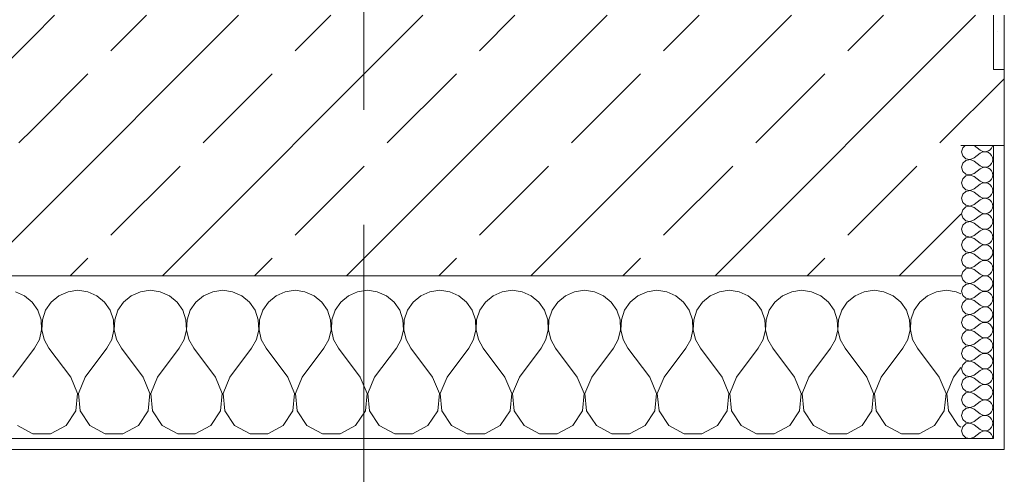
# Model space of a CAD drawing. Header units: metres. Extents: x -3.6 to 84.5, y -11 to 16.8.
# Tile 4 of 256: x 0.213 to 1.12, y -0.178 to 0.241. Entities that reach past the tile are written whole.
import ezdxf

# ---------------------------------------------------------------- set-up
doc = ezdxf.new("R2010")
doc.units = ezdxf.units.M
doc.header["$MEASUREMENT"] = 0
doc.linetypes.add('Strichlinie doppelt', pattern=[0.546806, 0.264583, -0.105833, 0.070556, -0.105833])
doc.layers.add('451 - Universal.Achsen Raster', color=7, linetype='Continuous')
doc.layers.add('604 - Struktur.Wand Aussen', color=7, linetype='Continuous')
pattern_1 = [(45, (0, 0), (-0.084853, 0.084853), []), (45, (-0.04243, 0.04243), (-0.084853, 0.084853), [0.09, -0.03])]
pattern_2 = [(0, (0, 0), (0, 0.0866025), [0, -0.05]), (0, (0.025, 0.0433), (0, 0.0866025), [0, -0.05])]

# ---------------------------------------------------------------- blocks, each defined once
blk = doc.blocks.new('*X79')
at = {"layer": '604 - Struktur.Wand Aussen', "color": 7, "linetype": 'Continuous', "lineweight": 5}
for p, q in [((0.26667, -0.00833), (0.25756, -0.0096)), ((0.27578, -0.0096), (0.26667, -0.00833)), ((0.33333, -0.00833), (0.32422, -0.0096)), ((0.34244, -0.0096), (0.33333, -0.00833)), ((0.4, -0.00833), (0.39089, -0.0096)), ((0.40911, -0.0096), (0.4, -0.00833)), ((0.46667, -0.00833), (0.45756, -0.0096)), ((0.47578, -0.0096), (0.46667, -0.00833)), ((0.53333, -0.00833), (0.52422, -0.0096)), ((0.54244, -0.0096), (0.53333, -0.00833)), ((0.6, -0.00833), (0.59089, -0.0096)), ((0.60911, -0.0096), (0.6, -0.00833)), ((0.66667, -0.00833), (0.65756, -0.0096)), ((0.67578, -0.0096), (0.66667, -0.00833)), ((0.73333, -0.00833), (0.72422, -0.0096)), ((0.74244, -0.0096), (0.73333, -0.00833)), ((0.8, -0.00833), (0.79089, -0.0096)), ((0.80911, -0.0096), (0.8, -0.00833)), ((0.86667, -0.00833), (0.85756, -0.0096)), ((0.87578, -0.0096), (0.86667, -0.00833)), ((0.93333, -0.00833), (0.92422, -0.0096)), ((0.94244, -0.0096), (0.93333, -0.00833)), ((1, -0.00833), (0.99089, -0.0096)), ((1.00911, -0.0096), (1, -0.00833)), ((1.06667, -0.00833), (1.05756, -0.0096)), ((1.07578, -0.0096), (1.06667, -0.00833)), ((0.21752, -0.01331), (0.20911, -0.0096)), ((0.22461, -0.01918), (0.21752, -0.01331)), ((0.24914, -0.01331), (0.24206, -0.01918)), ((0.25756, -0.0096), (0.24914, -0.01331)), ((0.28419, -0.01331), (0.27578, -0.0096)), ((0.29127, -0.01918), (0.28419, -0.01331)), ((0.31581, -0.01331), (0.30873, -0.01918)), ((0.32422, -0.0096), (0.31581, -0.01331)), ((0.35086, -0.01331), (0.34244, -0.0096)), ((0.35794, -0.01918), (0.35086, -0.01331)), ((0.38248, -0.01331), (0.37539, -0.01918)), ((0.39089, -0.0096), (0.38248, -0.01331)), ((0.41752, -0.01331), (0.40911, -0.0096)), ((0.42461, -0.01918), (0.41752, -0.01331)), ((0.44914, -0.01331), (0.44206, -0.01918)), ((0.45756, -0.0096), (0.44914, -0.01331)), ((0.48419, -0.01331), (0.47578, -0.0096)), ((0.49127, -0.01918), (0.48419, -0.01331)), ((0.51581, -0.01331), (0.50873, -0.01918)), ((0.52422, -0.0096), (0.51581, -0.01331)), ((0.55086, -0.01331), (0.54244, -0.0096)), ((0.55794, -0.01918), (0.55086, -0.01331)), ((0.58248, -0.01331), (0.57539, -0.01918)), ((0.59089, -0.0096), (0.58248, -0.01331)), ((0.61752, -0.01331), (0.60911, -0.0096)), ((0.62461, -0.01918), (0.61752, -0.01331)), ((0.64914, -0.01331), (0.64206, -0.01918)), ((0.65756, -0.0096), (0.64914, -0.01331)), ((0.68419, -0.01331), (0.67578, -0.0096)), ((0.69127, -0.01918), (0.68419, -0.01331)), ((0.71581, -0.01331), (0.70873, -0.01918)), ((0.72422, -0.0096), (0.71581, -0.01331)), ((0.75086, -0.01331), (0.74244, -0.0096)), ((0.75794, -0.01918), (0.75086, -0.01331)), ((0.78248, -0.01331), (0.77539, -0.01918)), ((0.79089, -0.0096), (0.78248, -0.01331)), ((0.81752, -0.01331), (0.80911, -0.0096)), ((0.82461, -0.01918), (0.81752, -0.01331)), ((0.84914, -0.01331), (0.84206, -0.01918)), ((0.85756, -0.0096), (0.84914, -0.01331)), ((0.88419, -0.01331), (0.87578, -0.0096)), ((0.89127, -0.01918), (0.88419, -0.01331)), ((0.91581, -0.01331), (0.90873, -0.01918)), ((0.92422, -0.0096), (0.91581, -0.01331)), ((0.95086, -0.01331), (0.94244, -0.0096)), ((0.95794, -0.01918), (0.95086, -0.01331)), ((0.98248, -0.01331), (0.97539, -0.01918)), ((0.99089, -0.0096), (0.98248, -0.01331)), ((1.01752, -0.01331), (1.00911, -0.0096)), ((1.02461, -0.01918), (1.01752, -0.01331)), ((1.04914, -0.01331), (1.04206, -0.01918)), ((1.05756, -0.0096), (1.04914, -0.01331)), ((1.08, -0.01146), (1.07578, -0.0096)), ((0.22981, -0.02676), (0.22461, -0.01918)), ((0.23275, -0.03547), (0.22981, -0.02676)), ((0.23685, -0.02676), (0.23391, -0.03547)), ((0.24206, -0.01918), (0.23685, -0.02676)), ((0.29648, -0.02676), (0.29127, -0.01918)), ((0.29942, -0.03547), (0.29648, -0.02676)), ((0.30352, -0.02676), (0.30058, -0.03547)), ((0.30873, -0.01918), (0.30352, -0.02676)), ((0.36315, -0.02676), (0.35794, -0.01918)), ((0.36609, -0.03547), (0.36315, -0.02676)), ((0.37019, -0.02676), (0.36725, -0.03547)), ((0.37539, -0.01918), (0.37019, -0.02676)), ((0.42981, -0.02676), (0.42461, -0.01918)), ((0.43275, -0.03547), (0.42981, -0.02676)), ((0.43685, -0.02676), (0.43391, -0.03547)), ((0.44206, -0.01918), (0.43685, -0.02676)), ((0.49648, -0.02676), (0.49127, -0.01918)), ((0.49942, -0.03547), (0.49648, -0.02676)), ((0.50352, -0.02676), (0.50058, -0.03547)), ((0.50873, -0.01918), (0.50352, -0.02676)), ((0.56315, -0.02676), (0.55794, -0.01918)), ((0.56609, -0.03547), (0.56315, -0.02676)), ((0.57019, -0.02676), (0.56725, -0.03547)), ((0.57539, -0.01918), (0.57019, -0.02676)), ((0.62981, -0.02676), (0.62461, -0.01918)), ((0.63275, -0.03547), (0.62981, -0.02676)), ((0.63685, -0.02676), (0.63391, -0.03547)), ((0.64206, -0.01918), (0.63685, -0.02676)), ((0.69648, -0.02676), (0.69127, -0.01918)), ((0.69942, -0.03547), (0.69648, -0.02676)), ((0.70352, -0.02676), (0.70058, -0.03547)), ((0.70873, -0.01918), (0.70352, -0.02676)), ((0.76315, -0.02676), (0.75794, -0.01918)), ((0.76609, -0.03547), (0.76315, -0.02676)), ((0.77019, -0.02676), (0.76725, -0.03547)), ((0.77539, -0.01918), (0.77019, -0.02676)), ((0.82981, -0.02676), (0.82461, -0.01918)), ((0.83275, -0.03547), (0.82981, -0.02676)), ((0.83685, -0.02676), (0.83391, -0.03547)), ((0.84206, -0.01918), (0.83685, -0.02676)), ((0.89648, -0.02676), (0.89127, -0.01918)), ((0.89942, -0.03547), (0.89648, -0.02676)), ((0.90352, -0.02676), (0.90058, -0.03547)), ((0.90873, -0.01918), (0.90352, -0.02676)), ((0.96315, -0.02676), (0.95794, -0.01918)), ((0.96609, -0.03547), (0.96315, -0.02676)), ((0.97019, -0.02676), (0.96725, -0.03547)), ((0.97539, -0.01918), (0.97019, -0.02676)), ((1.02981, -0.02676), (1.02461, -0.01918)), ((1.03275, -0.03547), (1.02981, -0.02676)), ((1.03685, -0.02676), (1.03391, -0.03547)), ((1.04206, -0.01918), (1.03685, -0.02676)), ((0.2332, -0.04466), (0.23275, -0.03547)), ((0.23391, -0.03547), (0.23347, -0.04466)), ((0.29987, -0.04466), (0.29942, -0.03547)), ((0.30058, -0.03547), (0.30013, -0.04466)), ((0.36653, -0.04466), (0.36609, -0.03547)), ((0.36725, -0.03547), (0.3668, -0.04466)), ((0.4332, -0.04466), (0.43275, -0.03547)), ((0.43391, -0.03547), (0.43347, -0.04466)), ((0.49987, -0.04466), (0.49942, -0.03547)), ((0.50058, -0.03547), (0.50013, -0.04466)), ((0.56653, -0.04466), (0.56609, -0.03547)), ((0.56725, -0.03547), (0.5668, -0.04466)), ((0.6332, -0.04466), (0.63275, -0.03547)), ((0.63391, -0.03547), (0.63347, -0.04466)), ((0.69987, -0.04466), (0.69942, -0.03547)), ((0.70058, -0.03547), (0.70013, -0.04466)), ((0.76653, -0.04466), (0.76609, -0.03547)), ((0.76725, -0.03547), (0.7668, -0.04466)), ((0.8332, -0.04466), (0.83275, -0.03547)), ((0.83391, -0.03547), (0.83347, -0.04466)), ((0.89987, -0.04466), (0.89942, -0.03547)), ((0.90058, -0.03547), (0.90013, -0.04466)), ((0.96653, -0.04466), (0.96609, -0.03547)), ((0.96725, -0.03547), (0.9668, -0.04466)), ((1.0332, -0.04466), (1.03275, -0.03547)), ((1.03391, -0.03547), (1.03347, -0.04466)), ((0.23112, -0.05362), (0.2332, -0.04466)), ((0.23347, -0.04466), (0.23555, -0.05362)), ((0.29778, -0.05362), (0.29987, -0.04466)), ((0.30013, -0.04466), (0.30222, -0.05362)), ((0.36445, -0.05362), (0.36653, -0.04466)), ((0.3668, -0.04466), (0.36888, -0.05362)), ((0.43112, -0.05362), (0.4332, -0.04466)), ((0.43347, -0.04466), (0.43555, -0.05362)), ((0.49778, -0.05362), (0.49987, -0.04466)), ((0.50013, -0.04466), (0.50222, -0.05362)), ((0.56445, -0.05362), (0.56653, -0.04466)), ((0.5668, -0.04466), (0.56888, -0.05362)), ((0.63112, -0.05362), (0.6332, -0.04466)), ((0.63347, -0.04466), (0.63555, -0.05362)), ((0.69778, -0.05362), (0.69987, -0.04466)), ((0.70013, -0.04466), (0.70222, -0.05362)), ((0.76445, -0.05362), (0.76653, -0.04466)), ((0.7668, -0.04466), (0.76888, -0.05362)), ((0.83112, -0.05362), (0.8332, -0.04466)), ((0.83347, -0.04466), (0.83555, -0.05362)), ((0.89778, -0.05362), (0.89987, -0.04466)), ((0.90013, -0.04466), (0.90222, -0.05362)), ((0.96445, -0.05362), (0.96653, -0.04466)), ((0.9668, -0.04466), (0.96888, -0.05362)), ((1.03112, -0.05362), (1.0332, -0.04466)), ((1.03347, -0.04466), (1.03555, -0.05362)), ((0.22667, -0.06167), (0.23112, -0.05362)), ((0.23555, -0.05362), (0.24, -0.06167)), ((0.29333, -0.06167), (0.29778, -0.05362)), ((0.30222, -0.05362), (0.30667, -0.06167)), ((0.36, -0.06167), (0.36445, -0.05362)), ((0.36888, -0.05362), (0.37333, -0.06167)), ((0.42667, -0.06167), (0.43112, -0.05362)), ((0.43555, -0.05362), (0.44, -0.06167)), ((0.49333, -0.06167), (0.49778, -0.05362)), ((0.50222, -0.05362), (0.50667, -0.06167)), ((0.56, -0.06167), (0.56445, -0.05362)), ((0.56888, -0.05362), (0.57333, -0.06167)), ((0.62667, -0.06167), (0.63112, -0.05362)), ((0.63555, -0.05362), (0.64, -0.06167)), ((0.69333, -0.06167), (0.69778, -0.05362)), ((0.70222, -0.05362), (0.70667, -0.06167)), ((0.76, -0.06167), (0.76445, -0.05362)), ((0.76888, -0.05362), (0.77333, -0.06167)), ((0.82667, -0.06167), (0.83112, -0.05362)), ((0.83555, -0.05362), (0.84, -0.06167)), ((0.89333, -0.06167), (0.89778, -0.05362)), ((0.90222, -0.05362), (0.90667, -0.06167)), ((0.96, -0.06167), (0.96445, -0.05362)), ((0.96888, -0.05362), (0.97333, -0.06167)), ((1.02667, -0.06167), (1.03112, -0.05362)), ((1.03555, -0.05362), (1.04, -0.06167)), ((0.20667, -0.08833), (0.22667, -0.06167)), ((0.26, -0.08833), (0.24, -0.06167)), ((0.27333, -0.08833), (0.29333, -0.06167)), ((0.32667, -0.08833), (0.30667, -0.06167)), ((0.34, -0.08833), (0.36, -0.06167)), ((0.39333, -0.08833), (0.37333, -0.06167)), ((0.40667, -0.08833), (0.42667, -0.06167)), ((0.46, -0.08833), (0.44, -0.06167)), ((0.47333, -0.08833), (0.49333, -0.06167)), ((0.52667, -0.08833), (0.50667, -0.06167)), ((0.54, -0.08833), (0.56, -0.06167)), ((0.59333, -0.08833), (0.57333, -0.06167)), ((0.60667, -0.08833), (0.62667, -0.06167)), ((0.66, -0.08833), (0.64, -0.06167)), ((0.67333, -0.08833), (0.69333, -0.06167)), ((0.72667, -0.08833), (0.70667, -0.06167)), ((0.74, -0.08833), (0.76, -0.06167)), ((0.79333, -0.08833), (0.77333, -0.06167)), ((0.80667, -0.08833), (0.82667, -0.06167)), ((0.86, -0.08833), (0.84, -0.06167)), ((0.87333, -0.08833), (0.89333, -0.06167)), ((0.92667, -0.08833), (0.90667, -0.06167)), ((0.94, -0.08833), (0.96, -0.06167)), ((0.99333, -0.08833), (0.97333, -0.06167)), ((1.00667, -0.08833), (1.02667, -0.06167)), ((1.06, -0.08833), (1.04, -0.06167)), ((1.07333, -0.08833), (1.08, -0.07944)), ((0.26629, -0.1033), (0.26, -0.08833)), ((0.27333, -0.08833), (0.26705, -0.1033)), ((0.33295, -0.1033), (0.32667, -0.08833)), ((0.34, -0.08833), (0.33371, -0.1033)), ((0.39962, -0.1033), (0.39333, -0.08833)), ((0.40667, -0.08833), (0.40038, -0.1033)), ((0.46629, -0.1033), (0.46, -0.08833)), ((0.47333, -0.08833), (0.46705, -0.1033)), ((0.53295, -0.1033), (0.52667, -0.08833)), ((0.54, -0.08833), (0.53371, -0.1033)), ((0.59962, -0.1033), (0.59333, -0.08833)), ((0.60667, -0.08833), (0.60038, -0.1033)), ((0.66629, -0.1033), (0.66, -0.08833)), ((0.67333, -0.08833), (0.66705, -0.1033)), ((0.73295, -0.1033), (0.72667, -0.08833)), ((0.74, -0.08833), (0.73371, -0.1033)), ((0.79962, -0.1033), (0.79333, -0.08833)), ((0.80667, -0.08833), (0.80038, -0.1033)), ((0.86629, -0.1033), (0.86, -0.08833)), ((0.87333, -0.08833), (0.86705, -0.1033)), ((0.93295, -0.1033), (0.92667, -0.08833)), ((0.94, -0.08833), (0.93371, -0.1033)), ((0.99962, -0.1033), (0.99333, -0.08833)), ((1.00667, -0.08833), (1.00038, -0.1033)), ((1.06629, -0.1033), (1.06, -0.08833)), ((1.07333, -0.08833), (1.06705, -0.1033)), ((0.26475, -0.11947), (0.26629, -0.1033)), ((0.26705, -0.1033), (0.26858, -0.11947)), ((0.33142, -0.11947), (0.33295, -0.1033)), ((0.33371, -0.1033), (0.33525, -0.11947)), ((0.39808, -0.11947), (0.39962, -0.1033)), ((0.40038, -0.1033), (0.40192, -0.11947)), ((0.46475, -0.11947), (0.46629, -0.1033)), ((0.46705, -0.1033), (0.46858, -0.11947)), ((0.53142, -0.11947), (0.53295, -0.1033)), ((0.53371, -0.1033), (0.53525, -0.11947)), ((0.59808, -0.11947), (0.59962, -0.1033)), ((0.60038, -0.1033), (0.60192, -0.11947)), ((0.66475, -0.11947), (0.66629, -0.1033)), ((0.66705, -0.1033), (0.66858, -0.11947)), ((0.73142, -0.11947), (0.73295, -0.1033)), ((0.73371, -0.1033), (0.73525, -0.11947)), ((0.79808, -0.11947), (0.79962, -0.1033)), ((0.80038, -0.1033), (0.80192, -0.11947)), ((0.86475, -0.11947), (0.86629, -0.1033)), ((0.86705, -0.1033), (0.86858, -0.11947)), ((0.93142, -0.11947), (0.93295, -0.1033)), ((0.93371, -0.1033), (0.93525, -0.11947)), ((0.99808, -0.11947), (0.99962, -0.1033)), ((1.00038, -0.1033), (1.00192, -0.11947)), ((1.06475, -0.11947), (1.06629, -0.1033)), ((1.06705, -0.1033), (1.06858, -0.11947)), ((0.25576, -0.13299), (0.26475, -0.11947)), ((0.26858, -0.11947), (0.27757, -0.13299)), ((0.32243, -0.13299), (0.33142, -0.11947)), ((0.33525, -0.11947), (0.34424, -0.13299)), ((0.3891, -0.13299), (0.39808, -0.11947)), ((0.40192, -0.11947), (0.4109, -0.13299)), ((0.45576, -0.13299), (0.46475, -0.11947)), ((0.46858, -0.11947), (0.47757, -0.13299)), ((0.52243, -0.13299), (0.53142, -0.11947)), ((0.53525, -0.11947), (0.54424, -0.13299)), ((0.5891, -0.13299), (0.59808, -0.11947)), ((0.60192, -0.11947), (0.6109, -0.13299)), ((0.65576, -0.13299), (0.66475, -0.11947)), ((0.66858, -0.11947), (0.67757, -0.13299)), ((0.72243, -0.13299), (0.73142, -0.11947)), ((0.73525, -0.11947), (0.74424, -0.13299)), ((0.7891, -0.13299), (0.79808, -0.11947)), ((0.80192, -0.11947), (0.8109, -0.13299)), ((0.85576, -0.13299), (0.86475, -0.11947)), ((0.86858, -0.11947), (0.87757, -0.13299)), ((0.92243, -0.13299), (0.93142, -0.11947)), ((0.93525, -0.11947), (0.94424, -0.13299)), ((0.9891, -0.13299), (0.99808, -0.11947)), ((1.00192, -0.11947), (1.0109, -0.13299)), ((1.05576, -0.13299), (1.06475, -0.11947)), ((1.06858, -0.11947), (1.07757, -0.13299)), ((0.2109, -0.13299), (0.22521, -0.14066)), ((0.24145, -0.14066), (0.25576, -0.13299)), ((0.27757, -0.13299), (0.29188, -0.14066)), ((0.30812, -0.14066), (0.32243, -0.13299)), ((0.34424, -0.13299), (0.35855, -0.14066)), ((0.37479, -0.14066), (0.3891, -0.13299)), ((0.4109, -0.13299), (0.42521, -0.14066)), ((0.44145, -0.14066), (0.45576, -0.13299)), ((0.47757, -0.13299), (0.49188, -0.14066)), ((0.50812, -0.14066), (0.52243, -0.13299)), ((0.54424, -0.13299), (0.55855, -0.14066)), ((0.57479, -0.14066), (0.5891, -0.13299)), ((0.6109, -0.13299), (0.62521, -0.14066)), ((0.64145, -0.14066), (0.65576, -0.13299)), ((0.67757, -0.13299), (0.69188, -0.14066)), ((0.70812, -0.14066), (0.72243, -0.13299)), ((0.74424, -0.13299), (0.75855, -0.14066)), ((0.77479, -0.14066), (0.7891, -0.13299)), ((0.8109, -0.13299), (0.82521, -0.14066)), ((0.84145, -0.14066), (0.85576, -0.13299)), ((0.87757, -0.13299), (0.89188, -0.14066)), ((0.90812, -0.14066), (0.92243, -0.13299)), ((0.94424, -0.13299), (0.95855, -0.14066)), ((0.97479, -0.14066), (0.9891, -0.13299)), ((1.0109, -0.13299), (1.02521, -0.14066)), ((1.04145, -0.14066), (1.05576, -0.13299)), ((1.07757, -0.13299), (1.08, -0.13429)), ((0.22521, -0.14066), (0.24145, -0.14066)), ((0.29188, -0.14066), (0.30812, -0.14066)), ((0.35855, -0.14066), (0.37479, -0.14066)), ((0.42521, -0.14066), (0.44145, -0.14066)), ((0.49188, -0.14066), (0.50812, -0.14066)), ((0.55855, -0.14066), (0.57479, -0.14066)), ((0.62521, -0.14066), (0.64145, -0.14066)), ((0.69188, -0.14066), (0.70812, -0.14066)), ((0.75855, -0.14066), (0.77479, -0.14066)), ((0.82521, -0.14066), (0.84145, -0.14066)), ((0.89188, -0.14066), (0.90812, -0.14066)), ((0.95855, -0.14066), (0.97479, -0.14066)), ((1.02521, -0.14066), (1.04145, -0.14066))]:
    blk.add_line(p, q, dxfattribs=at)
blk = doc.blocks.new('*X115')
at = {"layer": '604 - Struktur.Wand Aussen', "color": 7, "linetype": 'Continuous', "lineweight": 5}
for p, q in [((1.08178, 0.12304), (1.08071, 0.11929)), ((1.08071, 0.11929), (1.08178, 0.11553)), ((1.08392, 0.125), (1.08178, 0.12304)), ((1.09214, 0.125), (1.09786, 0.12071)), ((1.09786, 0.12071), (1.09958, 0.11976)), ((1.09958, 0.11881), (1.09786, 0.11786)), ((1.09958, 0.11976), (1.1015, 0.11931)), ((1.1015, 0.11926), (1.09958, 0.11881)), ((1.1015, 0.11931), (1.10347, 0.11941)), ((1.10347, 0.11916), (1.1015, 0.11926)), ((1.10347, 0.11941), (1.10534, 0.12004)), ((1.10534, 0.11853), (1.10347, 0.11916)), ((1.10534, 0.12004), (1.10696, 0.12116)), ((1.10696, 0.11742), (1.10534, 0.11853)), ((1.10696, 0.12116), (1.10822, 0.12267)), ((1.10822, 0.12267), (1.10901, 0.12448)), ((1.10901, 0.12448), (1.10909, 0.125)), ((1.08178, 0.11553), (1.08466, 0.1129)), ((1.08466, 0.11139), (1.08178, 0.10876)), ((1.08466, 0.1129), (1.0885, 0.11217)), ((1.0885, 0.11211), (1.08466, 0.11139)), ((1.0885, 0.11217), (1.09214, 0.11357)), ((1.09214, 0.11071), (1.0885, 0.11211)), ((1.09214, 0.11357), (1.09786, 0.11786)), ((1.09214, 0.11071), (1.09786, 0.10643)), ((1.10822, 0.1159), (1.10696, 0.11742)), ((1.10901, 0.11409), (1.10822, 0.1159)), ((1.10822, 0.10839), (1.10901, 0.11019)), ((1.10929, 0.11214), (1.10901, 0.11409)), ((1.10901, 0.11019), (1.10929, 0.11214)), ((1.08178, 0.10876), (1.08071, 0.105)), ((1.08071, 0.105), (1.08178, 0.10124)), ((1.08178, 0.10124), (1.08466, 0.09861)), ((1.09214, 0.09929), (1.09786, 0.10357)), ((1.09786, 0.10643), (1.09958, 0.10547)), ((1.09958, 0.10453), (1.09786, 0.10357)), ((1.09958, 0.10547), (1.1015, 0.10503)), ((1.1015, 0.10497), (1.09958, 0.10453)), ((1.1015, 0.10503), (1.10347, 0.10512)), ((1.10347, 0.10488), (1.1015, 0.10497)), ((1.10347, 0.10512), (1.10534, 0.10575)), ((1.10534, 0.10425), (1.10347, 0.10488)), ((1.10534, 0.10575), (1.10696, 0.10687)), ((1.10696, 0.10313), (1.10534, 0.10425)), ((1.10696, 0.10687), (1.10822, 0.10839)), ((1.10822, 0.10161), (1.10696, 0.10313)), ((1.10901, 0.09981), (1.10822, 0.10161)), ((1.10929, 0.09786), (1.10901, 0.09981)), ((1.08178, 0.09447), (1.08071, 0.09071)), ((1.08071, 0.09071), (1.08178, 0.08696)), ((1.08466, 0.0971), (1.08178, 0.09447)), ((1.08466, 0.09861), (1.0885, 0.09789)), ((1.0885, 0.09783), (1.08466, 0.0971)), ((1.0885, 0.09789), (1.09214, 0.09929)), ((1.09214, 0.09643), (1.0885, 0.09783)), ((1.09214, 0.09643), (1.09786, 0.09214)), ((1.09786, 0.09214), (1.09958, 0.09119)), ((1.09958, 0.09119), (1.1015, 0.09074)), ((1.1015, 0.09074), (1.10347, 0.09084)), ((1.10347, 0.09084), (1.10534, 0.09147)), ((1.10534, 0.09147), (1.10696, 0.09258)), ((1.10696, 0.09258), (1.10822, 0.0941)), ((1.10822, 0.0941), (1.10901, 0.09591)), ((1.10901, 0.09591), (1.10929, 0.09786)), ((1.08178, 0.08696), (1.08466, 0.08433)), ((1.08466, 0.08282), (1.08178, 0.08018)), ((1.08466, 0.08433), (1.0885, 0.0836)), ((1.0885, 0.08354), (1.08466, 0.08282)), ((1.0885, 0.0836), (1.09214, 0.085)), ((1.09214, 0.08214), (1.0885, 0.08354)), ((1.09214, 0.085), (1.09786, 0.08929)), ((1.09214, 0.08214), (1.09786, 0.07786)), ((1.09958, 0.09024), (1.09786, 0.08929)), ((1.1015, 0.09069), (1.09958, 0.09024)), ((1.10347, 0.09059), (1.1015, 0.09069)), ((1.10534, 0.08996), (1.10347, 0.09059)), ((1.10696, 0.08884), (1.10534, 0.08996)), ((1.10822, 0.08733), (1.10696, 0.08884)), ((1.10901, 0.08552), (1.10822, 0.08733)), ((1.10929, 0.08357), (1.10901, 0.08552)), ((1.10901, 0.08162), (1.10929, 0.08357)), ((1.08178, 0.08018), (1.08071, 0.07643)), ((1.08071, 0.07643), (1.08178, 0.07267)), ((1.08178, 0.07267), (1.08466, 0.07004)), ((1.09214, 0.07071), (1.09786, 0.075)), ((1.09786, 0.07786), (1.09958, 0.0769)), ((1.09958, 0.07595), (1.09786, 0.075)), ((1.09958, 0.0769), (1.1015, 0.07646)), ((1.1015, 0.0764), (1.09958, 0.07595)), ((1.1015, 0.07646), (1.10347, 0.07655)), ((1.10347, 0.0763), (1.1015, 0.0764)), ((1.10347, 0.07655), (1.10534, 0.07718)), ((1.10534, 0.07567), (1.10347, 0.0763)), ((1.10534, 0.07718), (1.10696, 0.0783)), ((1.10696, 0.07456), (1.10534, 0.07567)), ((1.10696, 0.0783), (1.10822, 0.07982)), ((1.10822, 0.07304), (1.10696, 0.07456)), ((1.10822, 0.07982), (1.10901, 0.08162)), ((1.10901, 0.07124), (1.10822, 0.07304)), ((1.08178, 0.0659), (1.08071, 0.06214)), ((1.08466, 0.06853), (1.08178, 0.0659)), ((1.08466, 0.07004), (1.0885, 0.06931)), ((1.0885, 0.06926), (1.08466, 0.06853)), ((1.0885, 0.06931), (1.09214, 0.07071)), ((1.09214, 0.06786), (1.0885, 0.06926)), ((1.09214, 0.06786), (1.09786, 0.06357)), ((1.09786, 0.06357), (1.09958, 0.06262)), ((1.10534, 0.0629), (1.10696, 0.06401)), ((1.10696, 0.06401), (1.10822, 0.06553)), ((1.10822, 0.06553), (1.10901, 0.06733)), ((1.10929, 0.06929), (1.10901, 0.07124)), ((1.10901, 0.06733), (1.10929, 0.06929)), ((1.08071, 0.06214), (1.08178, 0.05839)), ((1.08178, 0.05839), (1.08466, 0.05575)), ((1.08466, 0.05575), (1.0885, 0.05503)), ((1.0885, 0.05497), (1.08466, 0.05425)), ((1.0885, 0.05503), (1.09214, 0.05643)), ((1.09214, 0.05357), (1.0885, 0.05497)), ((1.09214, 0.05643), (1.09786, 0.06071)), ((1.09958, 0.06167), (1.09786, 0.06071)), ((1.09958, 0.06262), (1.1015, 0.06217)), ((1.1015, 0.06211), (1.09958, 0.06167)), ((1.1015, 0.06217), (1.10347, 0.06227)), ((1.10347, 0.06202), (1.1015, 0.06211)), ((1.10347, 0.06227), (1.10534, 0.0629)), ((1.10534, 0.06139), (1.10347, 0.06202)), ((1.10696, 0.06027), (1.10534, 0.06139)), ((1.10822, 0.05876), (1.10696, 0.06027)), ((1.10901, 0.05695), (1.10822, 0.05876)), ((1.10929, 0.055), (1.10901, 0.05695)), ((1.10901, 0.05305), (1.10929, 0.055)), ((1.08178, 0.05161), (1.08071, 0.04786)), ((1.08071, 0.04786), (1.08178, 0.0441)), ((1.08466, 0.05425), (1.08178, 0.05161)), ((1.09214, 0.05357), (1.09786, 0.04929)), ((1.09214, 0.04214), (1.09786, 0.04643)), ((1.09786, 0.04929), (1.09958, 0.04833)), ((1.09958, 0.04738), (1.09786, 0.04643)), ((1.09958, 0.04833), (1.1015, 0.04789)), ((1.1015, 0.04783), (1.09958, 0.04738)), ((1.1015, 0.04789), (1.10347, 0.04798)), ((1.10347, 0.04773), (1.1015, 0.04783)), ((1.10347, 0.04798), (1.10534, 0.04861)), ((1.10534, 0.0471), (1.10347, 0.04773)), ((1.10534, 0.04861), (1.10696, 0.04973)), ((1.10696, 0.04599), (1.10534, 0.0471)), ((1.10696, 0.04973), (1.10822, 0.05124)), ((1.10822, 0.04447), (1.10696, 0.04599)), ((1.10822, 0.05124), (1.10901, 0.05305)), ((1.08178, 0.03733), (1.08071, 0.03357)), ((1.08178, 0.0441), (1.08466, 0.04147)), ((1.08466, 0.03996), (1.08178, 0.03733)), ((1.08466, 0.04147), (1.0885, 0.04074)), ((1.0885, 0.04069), (1.08466, 0.03996)), ((1.0885, 0.04074), (1.09214, 0.04214)), ((1.09214, 0.03929), (1.0885, 0.04069)), ((1.09214, 0.03929), (1.09786, 0.035)), ((1.10696, 0.03544), (1.10822, 0.03696)), ((1.10901, 0.04267), (1.10822, 0.04447)), ((1.10822, 0.03696), (1.10901, 0.03876)), ((1.10929, 0.04071), (1.10901, 0.04267)), ((1.10901, 0.03876), (1.10929, 0.04071)), ((1.08071, 0.03357), (1.08178, 0.02982)), ((1.08178, 0.02982), (1.08466, 0.02718)), ((1.0885, 0.02646), (1.09214, 0.02786)), ((1.09214, 0.02786), (1.09786, 0.03214)), ((1.09786, 0.035), (1.09958, 0.03405)), ((1.09958, 0.0331), (1.09786, 0.03214)), ((1.09958, 0.03405), (1.1015, 0.0336)), ((1.1015, 0.03354), (1.09958, 0.0331)), ((1.1015, 0.0336), (1.10347, 0.0337)), ((1.10347, 0.03345), (1.1015, 0.03354)), ((1.10347, 0.0337), (1.10534, 0.03433)), ((1.10534, 0.03282), (1.10347, 0.03345)), ((1.10534, 0.03433), (1.10696, 0.03544)), ((1.10696, 0.0317), (1.10534, 0.03282)), ((1.10822, 0.03018), (1.10696, 0.0317)), ((1.10901, 0.02838), (1.10822, 0.03018)), ((1.10929, 0.02643), (1.10901, 0.02838)), ((1.08178, 0.02304), (1.08071, 0.01929)), ((1.08071, 0.01929), (1.08178, 0.01553)), ((1.08466, 0.02567), (1.08178, 0.02304)), ((1.08466, 0.02718), (1.0885, 0.02646)), ((1.0885, 0.0264), (1.08466, 0.02567)), ((1.09214, 0.025), (1.0885, 0.0264)), ((1.09214, 0.025), (1.09786, 0.02071)), ((1.09786, 0.02071), (1.09958, 0.01976)), ((1.09958, 0.01881), (1.09786, 0.01786)), ((1.09958, 0.01976), (1.1015, 0.01931)), ((1.1015, 0.01926), (1.09958, 0.01881)), ((1.1015, 0.01931), (1.10347, 0.01941)), ((1.10347, 0.01916), (1.1015, 0.01926)), ((1.10347, 0.01941), (1.10534, 0.02004)), ((1.10534, 0.01853), (1.10347, 0.01916)), ((1.10534, 0.02004), (1.10696, 0.02116)), ((1.10696, 0.01742), (1.10534, 0.01853)), ((1.10696, 0.02116), (1.10822, 0.02267)), ((1.10822, 0.02267), (1.10901, 0.02448)), ((1.10901, 0.02448), (1.10929, 0.02643)), ((1.08178, 0.01553), (1.08466, 0.0129)), ((1.08466, 0.01139), (1.08178, 0.00876)), ((1.08466, 0.0129), (1.0885, 0.01217)), ((1.0885, 0.01211), (1.08466, 0.01139)), ((1.0885, 0.01217), (1.09214, 0.01357)), ((1.09214, 0.01071), (1.0885, 0.01211)), ((1.09214, 0.01357), (1.09786, 0.01786)), ((1.09214, 0.01071), (1.09786, 0.00643)), ((1.10822, 0.0159), (1.10696, 0.01742)), ((1.10901, 0.01409), (1.10822, 0.0159)), ((1.10822, 0.00839), (1.10901, 0.01019)), ((1.10929, 0.01214), (1.10901, 0.01409)), ((1.10901, 0.01019), (1.10929, 0.01214)), ((1.08178, 0.00876), (1.08071, 0.005)), ((1.08071, 0.005), (1.08178, 0.00124)), ((1.08178, 0.00124), (1.08466, -0.00139)), ((1.09214, -0.00071), (1.09786, 0.00357)), ((1.09786, 0.00643), (1.09958, 0.00547)), ((1.09958, 0.00453), (1.09786, 0.00357)), ((1.09958, 0.00547), (1.1015, 0.00503)), ((1.1015, 0.00497), (1.09958, 0.00453)), ((1.1015, 0.00503), (1.10347, 0.00512)), ((1.10347, 0.00488), (1.1015, 0.00497)), ((1.10347, 0.00512), (1.10534, 0.00575)), ((1.10534, 0.00425), (1.10347, 0.00488)), ((1.10534, 0.00575), (1.10696, 0.00687)), ((1.10696, 0.00313), (1.10534, 0.00425)), ((1.10696, 0.00687), (1.10822, 0.00839)), ((1.10822, 0.00161), (1.10696, 0.00313)), ((1.10901, -0.00019), (1.10822, 0.00161)), ((1.08178, -0.00553), (1.08071, -0.00929)), ((1.08466, -0.0029), (1.08178, -0.00553)), ((1.08466, -0.00139), (1.0885, -0.00211)), ((1.0885, -0.00217), (1.08466, -0.0029)), ((1.0885, -0.00211), (1.09214, -0.00071)), ((1.09214, -0.00357), (1.0885, -0.00217)), ((1.09214, -0.00357), (1.09786, -0.00786)), ((1.09786, -0.00786), (1.09958, -0.00881)), ((1.09958, -0.00881), (1.1015, -0.00926)), ((1.10347, -0.00916), (1.10534, -0.00853)), ((1.10534, -0.00853), (1.10696, -0.00742)), ((1.10696, -0.00742), (1.10822, -0.0059)), ((1.10822, -0.0059), (1.10901, -0.00409)), ((1.10929, -0.00214), (1.10901, -0.00019)), ((1.10901, -0.00409), (1.10929, -0.00214)), ((1.08071, -0.00929), (1.08178, -0.01304)), ((1.08178, -0.01304), (1.08466, -0.01567)), ((1.08466, -0.01718), (1.08178, -0.01982)), ((1.08466, -0.01567), (1.0885, -0.0164)), ((1.0885, -0.01646), (1.08466, -0.01718)), ((1.0885, -0.0164), (1.09214, -0.015)), ((1.09214, -0.01786), (1.0885, -0.01646)), ((1.09214, -0.015), (1.09786, -0.01071)), ((1.09214, -0.01786), (1.09786, -0.02214)), ((1.09958, -0.00976), (1.09786, -0.01071)), ((1.1015, -0.00931), (1.09958, -0.00976)), ((1.1015, -0.00926), (1.10347, -0.00916)), ((1.10347, -0.00941), (1.1015, -0.00931)), ((1.10534, -0.01004), (1.10347, -0.00941)), ((1.10696, -0.01116), (1.10534, -0.01004)), ((1.10822, -0.01267), (1.10696, -0.01116)), ((1.10901, -0.01448), (1.10822, -0.01267)), ((1.10929, -0.01643), (1.10901, -0.01448)), ((1.10901, -0.01838), (1.10929, -0.01643)), ((1.08178, -0.01982), (1.08071, -0.02357)), ((1.08071, -0.02357), (1.08178, -0.02733)), ((1.09214, -0.02929), (1.09786, -0.025)), ((1.09786, -0.02214), (1.09958, -0.0231)), ((1.09958, -0.02405), (1.09786, -0.025)), ((1.09958, -0.0231), (1.1015, -0.02354)), ((1.1015, -0.0236), (1.09958, -0.02405)), ((1.1015, -0.02354), (1.10347, -0.02345)), ((1.10347, -0.0237), (1.1015, -0.0236)), ((1.10347, -0.02345), (1.10534, -0.02282)), ((1.10534, -0.02433), (1.10347, -0.0237)), ((1.10534, -0.02282), (1.10696, -0.0217)), ((1.10696, -0.02544), (1.10534, -0.02433)), ((1.10696, -0.0217), (1.10822, -0.02018)), ((1.10822, -0.02696), (1.10696, -0.02544)), ((1.10822, -0.02018), (1.10901, -0.01838)), ((1.10901, -0.02876), (1.10822, -0.02696)), ((1.08178, -0.0341), (1.08071, -0.03786)), ((1.08178, -0.02733), (1.08466, -0.02996)), ((1.08466, -0.03147), (1.08178, -0.0341)), ((1.08466, -0.02996), (1.0885, -0.03069)), ((1.0885, -0.03074), (1.08466, -0.03147)), ((1.0885, -0.03069), (1.09214, -0.02929)), ((1.09214, -0.03214), (1.0885, -0.03074)), ((1.09214, -0.03214), (1.09786, -0.03643)), ((1.10534, -0.0371), (1.10696, -0.03599)), ((1.10696, -0.03599), (1.10822, -0.03447)), ((1.10822, -0.03447), (1.10901, -0.03267)), ((1.10929, -0.03071), (1.10901, -0.02876)), ((1.10901, -0.03267), (1.10929, -0.03071)), ((1.08071, -0.03786), (1.08178, -0.04161)), ((1.08178, -0.04161), (1.08466, -0.04425)), ((1.08466, -0.04425), (1.0885, -0.04497)), ((1.0885, -0.04503), (1.08466, -0.04575)), ((1.0885, -0.04497), (1.09214, -0.04357)), ((1.09214, -0.04643), (1.0885, -0.04503)), ((1.09214, -0.04357), (1.09786, -0.03929)), ((1.09786, -0.03643), (1.09958, -0.03738)), ((1.09958, -0.03833), (1.09786, -0.03929)), ((1.09958, -0.03738), (1.1015, -0.03783)), ((1.1015, -0.03789), (1.09958, -0.03833)), ((1.1015, -0.03783), (1.10347, -0.03773)), ((1.10347, -0.03798), (1.1015, -0.03789)), ((1.10347, -0.03773), (1.10534, -0.0371)), ((1.10534, -0.03861), (1.10347, -0.03798)), ((1.10696, -0.03973), (1.10534, -0.03861)), ((1.10822, -0.04124), (1.10696, -0.03973)), ((1.10901, -0.04305), (1.10822, -0.04124)), ((1.10929, -0.045), (1.10901, -0.04305)), ((1.10901, -0.04695), (1.10929, -0.045)), ((1.08178, -0.04839), (1.08071, -0.05214)), ((1.08071, -0.05214), (1.08178, -0.0559)), ((1.08466, -0.04575), (1.08178, -0.04839)), ((1.09214, -0.04643), (1.09786, -0.05071)), ((1.09214, -0.05786), (1.09786, -0.05357)), ((1.09786, -0.05071), (1.09958, -0.05167)), ((1.09958, -0.05262), (1.09786, -0.05357)), ((1.09958, -0.05167), (1.1015, -0.05211)), ((1.1015, -0.05217), (1.09958, -0.05262)), ((1.1015, -0.05211), (1.10347, -0.05202)), ((1.10347, -0.05227), (1.1015, -0.05217)), ((1.10347, -0.05202), (1.10534, -0.05139)), ((1.10534, -0.0529), (1.10347, -0.05227)), ((1.10534, -0.05139), (1.10696, -0.05027)), ((1.10696, -0.05401), (1.10534, -0.0529)), ((1.10696, -0.05027), (1.10822, -0.04876)), ((1.10822, -0.05553), (1.10696, -0.05401)), ((1.10822, -0.04876), (1.10901, -0.04695)), ((1.08178, -0.06267), (1.08071, -0.06643)), ((1.08178, -0.0559), (1.08466, -0.05853)), ((1.08466, -0.06004), (1.08178, -0.06267)), ((1.08466, -0.05853), (1.0885, -0.05926)), ((1.0885, -0.05931), (1.08466, -0.06004)), ((1.0885, -0.05926), (1.09214, -0.05786)), ((1.09214, -0.06071), (1.0885, -0.05931)), ((1.09214, -0.06071), (1.09786, -0.065)), ((1.10696, -0.06456), (1.10822, -0.06304)), ((1.10901, -0.05733), (1.10822, -0.05553)), ((1.10822, -0.06304), (1.10901, -0.06124)), ((1.10929, -0.05929), (1.10901, -0.05733)), ((1.10901, -0.06124), (1.10929, -0.05929)), ((1.08071, -0.06643), (1.08178, -0.07018)), ((1.08178, -0.07018), (1.08466, -0.07282)), ((1.0885, -0.07354), (1.09214, -0.07214)), ((1.09214, -0.07214), (1.09786, -0.06786)), ((1.09786, -0.065), (1.09958, -0.06595)), ((1.09958, -0.0669), (1.09786, -0.06786)), ((1.09958, -0.06595), (1.1015, -0.0664)), ((1.1015, -0.06646), (1.09958, -0.0669)), ((1.1015, -0.0664), (1.10347, -0.0663)), ((1.10347, -0.06655), (1.1015, -0.06646)), ((1.10347, -0.0663), (1.10534, -0.06567)), ((1.10534, -0.06718), (1.10347, -0.06655)), ((1.10534, -0.06567), (1.10696, -0.06456)), ((1.10696, -0.0683), (1.10534, -0.06718)), ((1.10822, -0.06982), (1.10696, -0.0683)), ((1.10901, -0.07162), (1.10822, -0.06982)), ((1.10929, -0.07357), (1.10901, -0.07162)), ((1.08178, -0.07696), (1.08071, -0.08071)), ((1.08071, -0.08071), (1.08178, -0.08447)), ((1.08466, -0.07433), (1.08178, -0.07696)), ((1.08466, -0.07282), (1.0885, -0.07354)), ((1.0885, -0.0736), (1.08466, -0.07433)), ((1.09214, -0.075), (1.0885, -0.0736)), ((1.09214, -0.075), (1.09786, -0.07929)), ((1.09786, -0.07929), (1.09958, -0.08024)), ((1.09958, -0.08119), (1.09786, -0.08214)), ((1.09958, -0.08024), (1.1015, -0.08069)), ((1.1015, -0.08074), (1.09958, -0.08119)), ((1.1015, -0.08069), (1.10347, -0.08059)), ((1.10347, -0.08084), (1.1015, -0.08074)), ((1.10347, -0.08059), (1.10534, -0.07996)), ((1.10534, -0.08147), (1.10347, -0.08084)), ((1.10534, -0.07996), (1.10696, -0.07884)), ((1.10696, -0.08258), (1.10534, -0.08147)), ((1.10696, -0.07884), (1.10822, -0.07733)), ((1.10822, -0.07733), (1.10901, -0.07552)), ((1.10901, -0.07552), (1.10929, -0.07357)), ((1.08178, -0.08447), (1.08466, -0.0871)), ((1.08466, -0.08861), (1.08178, -0.09124)), ((1.08466, -0.0871), (1.0885, -0.08783)), ((1.0885, -0.08789), (1.08466, -0.08861)), ((1.0885, -0.08783), (1.09214, -0.08643)), ((1.09214, -0.08929), (1.0885, -0.08789)), ((1.09214, -0.08643), (1.09786, -0.08214)), ((1.09214, -0.08929), (1.09786, -0.09357)), ((1.10822, -0.0841), (1.10696, -0.08258)), ((1.10901, -0.08591), (1.10822, -0.0841)), ((1.10822, -0.09161), (1.10901, -0.08981)), ((1.10929, -0.08786), (1.10901, -0.08591)), ((1.10901, -0.08981), (1.10929, -0.08786)), ((1.08178, -0.09124), (1.08071, -0.095)), ((1.08071, -0.095), (1.08178, -0.09876)), ((1.08178, -0.09876), (1.08466, -0.10139)), ((1.09214, -0.10071), (1.09786, -0.09643)), ((1.09786, -0.09357), (1.09958, -0.09453)), ((1.09958, -0.09547), (1.09786, -0.09643)), ((1.09958, -0.09453), (1.1015, -0.09497)), ((1.1015, -0.09503), (1.09958, -0.09547)), ((1.1015, -0.09497), (1.10347, -0.09488)), ((1.10347, -0.09512), (1.1015, -0.09503)), ((1.10347, -0.09488), (1.10534, -0.09425)), ((1.10534, -0.09575), (1.10347, -0.09512)), ((1.10534, -0.09425), (1.10696, -0.09313)), ((1.10696, -0.09687), (1.10534, -0.09575)), ((1.10696, -0.09313), (1.10822, -0.09161)), ((1.10822, -0.09839), (1.10696, -0.09687)), ((1.10901, -0.10019), (1.10822, -0.09839)), ((1.08178, -0.10553), (1.08071, -0.10929)), ((1.08466, -0.1029), (1.08178, -0.10553)), ((1.08466, -0.10139), (1.0885, -0.10211)), ((1.0885, -0.10217), (1.08466, -0.1029)), ((1.0885, -0.10211), (1.09214, -0.10071)), ((1.09214, -0.10357), (1.0885, -0.10217)), ((1.09214, -0.10357), (1.09786, -0.10786)), ((1.09786, -0.10786), (1.09958, -0.10881)), ((1.09958, -0.10881), (1.1015, -0.10926)), ((1.10347, -0.10916), (1.10534, -0.10853)), ((1.10534, -0.10853), (1.10696, -0.10742)), ((1.10696, -0.10742), (1.10822, -0.1059)), ((1.10822, -0.1059), (1.10901, -0.10409)), ((1.10929, -0.10214), (1.10901, -0.10019)), ((1.10901, -0.10409), (1.10929, -0.10214)), ((1.08071, -0.10929), (1.08178, -0.11304)), ((1.08178, -0.11304), (1.08466, -0.11567)), ((1.08466, -0.11718), (1.08178, -0.11982)), ((1.08466, -0.11567), (1.0885, -0.1164)), ((1.0885, -0.11646), (1.08466, -0.11718)), ((1.0885, -0.1164), (1.09214, -0.115)), ((1.09214, -0.11786), (1.0885, -0.11646)), ((1.09214, -0.115), (1.09786, -0.11071)), ((1.09214, -0.11786), (1.09786, -0.12214)), ((1.09958, -0.10976), (1.09786, -0.11071)), ((1.1015, -0.10931), (1.09958, -0.10976)), ((1.1015, -0.10926), (1.10347, -0.10916)), ((1.10347, -0.10941), (1.1015, -0.10931)), ((1.10534, -0.11004), (1.10347, -0.10941)), ((1.10696, -0.11116), (1.10534, -0.11004)), ((1.10822, -0.11267), (1.10696, -0.11116)), ((1.10901, -0.11448), (1.10822, -0.11267)), ((1.10929, -0.11643), (1.10901, -0.11448)), ((1.10901, -0.11838), (1.10929, -0.11643)), ((1.08178, -0.11982), (1.08071, -0.12357)), ((1.08071, -0.12357), (1.08178, -0.12733)), ((1.09214, -0.12929), (1.09786, -0.125)), ((1.09786, -0.12214), (1.09958, -0.1231)), ((1.09958, -0.12405), (1.09786, -0.125)), ((1.09958, -0.1231), (1.1015, -0.12354)), ((1.1015, -0.1236), (1.09958, -0.12405)), ((1.1015, -0.12354), (1.10347, -0.12345)), ((1.10347, -0.1237), (1.1015, -0.1236)), ((1.10347, -0.12345), (1.10534, -0.12282)), ((1.10534, -0.12433), (1.10347, -0.1237)), ((1.10534, -0.12282), (1.10696, -0.1217)), ((1.10696, -0.12544), (1.10534, -0.12433)), ((1.10696, -0.1217), (1.10822, -0.12018)), ((1.10822, -0.12696), (1.10696, -0.12544)), ((1.10822, -0.12018), (1.10901, -0.11838)), ((1.10901, -0.12876), (1.10822, -0.12696)), ((1.08178, -0.1341), (1.08071, -0.13786)), ((1.08178, -0.12733), (1.08466, -0.12996)), ((1.08466, -0.13147), (1.08178, -0.1341)), ((1.08466, -0.12996), (1.0885, -0.13069)), ((1.0885, -0.13074), (1.08466, -0.13147)), ((1.0885, -0.13069), (1.09214, -0.12929)), ((1.09214, -0.13214), (1.0885, -0.13074)), ((1.09214, -0.13214), (1.09786, -0.13643)), ((1.10534, -0.1371), (1.10696, -0.13599)), ((1.10696, -0.13599), (1.10822, -0.13447)), ((1.10822, -0.13447), (1.10901, -0.13267)), ((1.10929, -0.13071), (1.10901, -0.12876)), ((1.10901, -0.13267), (1.10929, -0.13071)), ((1.08071, -0.13786), (1.08178, -0.14161)), ((1.08178, -0.14161), (1.08466, -0.14425)), ((1.08466, -0.14425), (1.0885, -0.14497)), ((1.0885, -0.14497), (1.09214, -0.14357)), ((1.09214, -0.14357), (1.09786, -0.13929)), ((1.09786, -0.13643), (1.09958, -0.13738)), ((1.09958, -0.13833), (1.09786, -0.13929)), ((1.09958, -0.13738), (1.1015, -0.13783)), ((1.1015, -0.13789), (1.09958, -0.13833)), ((1.1015, -0.13783), (1.10347, -0.13773)), ((1.10347, -0.13798), (1.1015, -0.13789)), ((1.10347, -0.13773), (1.10534, -0.1371)), ((1.10534, -0.13861), (1.10347, -0.13798)), ((1.10696, -0.13973), (1.10534, -0.13861)), ((1.10822, -0.14124), (1.10696, -0.13973)), ((1.10901, -0.14305), (1.10822, -0.14124)), ((1.10929, -0.145), (1.10901, -0.14305))]:
    blk.add_line(p, q, dxfattribs=at)

msp = doc.modelspace()

# ---------------------------------------------------------------- hatches: boundary and pattern name
at = {"layer": '604 - Struktur.Wand Aussen', "linetype": 'Continuous', "lineweight": 0, "true_color": 0x000000}
h = msp.add_hatch(dxfattribs=at)
h.set_pattern_fill('Gips_0001', color=18, style=0, pattern_type=2)
h.set_pattern_definition([(45, (0, 0), (-0.01767767, 0.01767767), [0, -0.025])])
h.paths.add_polyline_path([(1.11, 0.255), (1.11, 0.195), (1.12, 0.195), (1.12, 0.255)])
h = msp.add_hatch(dxfattribs=at)
h.set_pattern_fill('Beton__Stahlbeton_0001', color=18, style=0, pattern_type=2)
h.set_pattern_definition(pattern_1)
h.paths.add_polyline_path([(0.225, 0.245), (-0.015, 0.005), (0.225, 0.005)])
h = msp.add_hatch(dxfattribs=at)
h.set_pattern_fill('Beton__Stahlbeton_0001', color=18, style=0, pattern_type=2)
h.set_pattern_definition(pattern_1)
h.paths.add_polyline_path([(-0.015, 0.245), (-0.015, 0.005), (0.225, 0.245)])
h = msp.add_hatch(dxfattribs=at)
h.set_pattern_fill('Beton__Stahlbeton_0001', color=18, style=0, pattern_type=2)
h.set_pattern_definition(pattern_1)
h.paths.add_polyline_path([(1.11, 0.245), (0.225, 0.245), (0.225, 0.005), (1.08, 0.005), (1.08, 0.125), (1.11, 0.125), (1.12, 0.125), (1.12, 0.195), (1.11, 0.195)])
h = msp.add_hatch(dxfattribs=at)
h.set_pattern_fill('Verputz_0001', color=18, style=0, pattern_type=2)
h.set_pattern_definition(pattern_2)
h.paths.add_polyline_path([(1.11, -0.155), (1.12, -0.155), (1.12, 0.125), (1.11, 0.125)])
h = msp.add_hatch(dxfattribs=at)
h.set_pattern_fill('Verputz_0001', color=18, style=0, pattern_type=2)
h.set_pattern_definition(pattern_2)
h.paths.add_polyline_path([(-0.165, -0.145), (-0.165, -0.155), (1.11, -0.155), (1.11, -0.145)])

# ---------------------------------------------------------------- linework, layer by layer
at = {"layer": '451 - Universal.Achsen Raster', "color": 160, "linetype": 'Strichlinie doppelt', "lineweight": 9, "true_color": 0x3232ff}
msp.add_line((0.52999, -10.585), (0.52999, 16.355), dxfattribs=at)
at = {"layer": '604 - Struktur.Wand Aussen', "color": 7, "linetype": 'Continuous', "lineweight": 13}
for p, q in [((1.11, 0.245), (1.11, 0.195)), ((1.12, 0.125), (1.12, 0.195)), ((-0.015, 0.005), (0.225, 0.005)), ((-0.015, 0.005), (0.225, 0.005)), ((0.225, 0.005), (1.08, 0.005))]:
    msp.add_line(p, q, dxfattribs=at)
at = {"layer": '604 - Struktur.Wand Aussen', "color": 7, "linetype": 'Continuous', "lineweight": 5}
for p, q in [((1.12, 0.195), (1.12, 0.245)), ((1.11, 0.195), (1.12, 0.195)), ((1.08, 0.125), (1.11, 0.125)), ((1.11, 0.125), (1.11, -0.145)), ((1.11, 0.125), (1.12, 0.125)), ((1.11, -0.145), (1.11, 0.125)), ((1.12, 0.005), (1.12, 0.125)), ((1.12, -0.005), (1.12, 0.005)), ((1.12, -0.145), (1.12, -0.005)), ((-0.025, -0.145), (1.08, -0.145)), ((1.08, -0.145), (1.11, -0.145)), ((1.12, -0.155), (1.12, -0.145)), ((1.11, -0.155), (1.12, -0.155))]:
    msp.add_line(p, q, dxfattribs=at)
at = {"layer": '604 - Struktur.Wand Aussen', "color": 7, "linetype": 'Continuous', "lineweight": 5, "flags": 128}
msp.add_lwpolyline([(-0.165, -0.155), (1.11, -0.155)], dxfattribs=at)

# ---------------------------------------------------------------- block references
at = {"layer": '604 - Struktur.Wand Aussen', "color": 7, "lineweight": 18}
for name in ['*X115', '*X79']:
    msp.add_blockref(name, (0, 0), dxfattribs=at)

doc.saveas('drawing.dxf')
